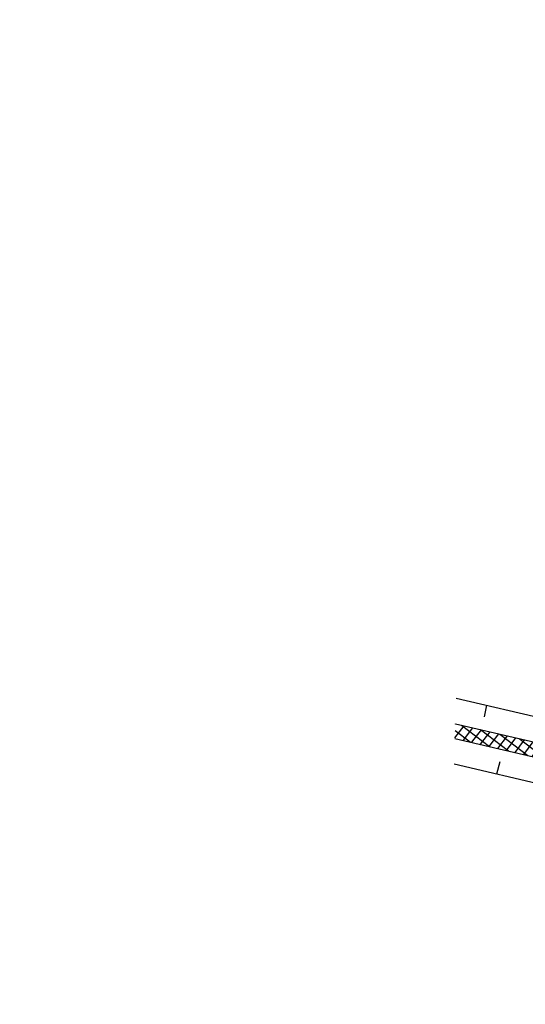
# Model space of a CAD drawing. Extents: x 447827 to 448299, y 438389 to 439851.
# Tile 97 of 116: x 447893 to 447907, y 439657 to 439684. Entities that reach past the tile are written whole.
import ezdxf

# ---------------------------------------------------------------- set-up
doc = ezdxf.new("R2010")
doc.units = 0
doc.header["$LTSCALE"] = 2
doc.header["$MEASUREMENT"] = 0
doc.linetypes.add('AUSGEZOGEN', pattern=[0])
doc.layers.get('0').update_dxf_attribs({"linetype": 'AUSGEZOGEN'})
for name, color, linetype in [('DB-Wegboeschungen', 15, 'CONTINUOUS'), ('DB-Wege', 15, 'CONTINUOUS'), ('FBRTOP', 250, 'AUSGEZOGEN')]:
    doc.layers.add(name, color=color, linetype=linetype)

# ---------------------------------------------------------------- blocks, each defined once
blk = doc.blocks.new('*X389')
at = {"color": 0, "linetype": 'ByBlock'}
for p, q in [((55769.02435374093, -149786.9169371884), (56004.53191296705, -149551.4093779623)), ((56210.03861828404, -149760.2657692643), (55898.12627798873, -149448.353428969)), ((56295.88336350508, -149527.9124629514), (56288.82203460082, -149520.8511340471)), ((57113.28944062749, -150351.8401595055), (57906.40752102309, -149558.7220791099)), ((57621.16785174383, -150162.1597999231), (58388.53415894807, -149394.7934927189)), ((58218.06236162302, -149859.1012033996), (57913.98974341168, -149555.0285851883)), ((58464.66073763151, -149787.5015278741), (58139.4558671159, -149462.2966573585)), ((58256.43942810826, -149845.0862750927), (58746.24002825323, -149355.2856749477)), ((58750.63861672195, -149755.2813554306), (58389.87857563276, -149394.5213143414)), ((58659.8490554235, -149759.8746993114), (58849.85530454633, -149569.8684501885)), ((58849.85530454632, -149536.2999917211), (58671.7157590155, -149358.1604461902)), ((55572.90256393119, -150301.2367785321), (56264.85407084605, -149609.2852716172)), ((56532.28633858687, -150400.7115411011), (55810.28574522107, -149678.7109477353)), ((57793.23508452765, -150070.6700293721), (57497.46879171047, -149774.9037365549)), ((58000.97556386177, -149960.2124571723), (57705.20927104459, -149664.4461643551)), ((55376.78077412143, -150815.5566198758), (56257.52507428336, -149934.8123197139)), ((55944.52123243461, -150449.3425380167), (55634.60467968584, -150139.4259852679)), ((56162.49668470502, -150349.1199387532), (55722.44521245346, -149909.0684665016)), ((56161.748290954, -150348.7871545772), (56509.82390443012, -150000.7115411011)), ((56428.02195596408, -150400.7115411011), (56836.2877999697, -149992.4456970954)), ((56843.29455724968, -150393.5217082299), (56450.48439012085, -150000.7115411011)), ((56747.57904678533, -150399.3525018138), (57255.80246601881, -149891.1290825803)), ((57118.60605104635, -150350.6351504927), (56766.02576908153, -149998.0548685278)), ((57364.02549284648, -150277.8565407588), (57043.57862658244, -149957.4096744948)), ((57585.31690715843, -150180.9499035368), (57284.12494417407, -149879.7579405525)), ((55856.68069966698, -150679.700056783), (55546.76414691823, -150369.7835040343)), ((55180.65898431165, -151329.8764612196), (55872.61049122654, -150637.9249543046)), ((55768.84016689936, -150910.0575755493), (55458.92361415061, -150600.1410228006)), ((55680.99963413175, -151140.4150943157), (55371.08308138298, -150830.4985415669)), ((54984.53719450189, -151844.1963025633), (55676.48870141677, -151152.2447956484)), ((55593.15910136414, -151370.772613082), (55283.24254861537, -151060.8560603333)), ((55417.4780358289, -151831.4876506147), (55107.56148308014, -151521.5710978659)), ((55505.31856859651, -151601.1301318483), (55195.40201584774, -151291.2135790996)), ((54788.41540469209, -152358.516143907), (55480.36691160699, -151666.5646369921)), ((55329.63750306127, -152061.845169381), (55019.72095031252, -151751.9286166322)), ((55241.79697029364, -152292.2026881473), (54931.88041754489, -151982.2861353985)), ((54592.29361488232, -152872.8359852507), (55284.24512179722, -152180.8844783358)), ((55153.95643752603, -152522.5602069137), (54844.03988477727, -152212.6436541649)), ((55066.11590475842, -152752.91772568), (54756.19935200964, -152443.0011729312)), ((54396.17182507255, -153387.1558265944), (55088.12333198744, -152695.2043196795)), ((54978.27537199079, -152983.2752444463), (54668.35881924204, -152673.3586916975)), ((54802.59430645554, -153443.9902819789), (54492.67775370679, -153134.0737292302)), ((54890.43483922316, -153213.6327632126), (54580.51828647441, -152903.7162104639)), ((54200.05003526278, -153901.4756679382), (54892.00154217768, -153209.5241610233)), ((54714.75377368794, -153674.3478007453), (54404.83722093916, -153364.4312479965)), ((54626.91324092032, -153904.7053195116), (54316.99668817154, -153594.7887667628)), ((54531.81546918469, -154127.8055993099), (54229.15615540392, -153825.1462855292)), ((54326.35558821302, -154093.3681665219), (54695.87975236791, -153723.844002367)), ((54149.54440191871, -154063.7325835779), (54141.31562263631, -154055.5038042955))]:
    blk.add_line(p, q, dxfattribs=at)

msp = doc.modelspace()

# ---------------------------------------------------------------- linework, layer by layer
at = {"layer": 'DB-Wegboeschungen', "linetype": 'Continuous'}
for p, q in [((447904.9500592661, 439665.2596800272), (447907.9962000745, 439664.5483939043)), ((447905.7956910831, 439665.0622215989), (447905.7332832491, 439664.7396301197)), ((447904.9278155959, 439664.5460438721), (447908.7839125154, 439663.6456297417)), ((447904.9151049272, 439664.1382517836), (447908.9498540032, 439663.1961216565)), ((447904.892861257, 439663.4246156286), (447908.1723549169, 439662.6588406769)), ((447906.0789408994, 439663.1476612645), (447906.1719874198, 439663.4932550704))]:
    msp.add_line(p, q, dxfattribs=at)
at = {"layer": 'DB-Wege', "linetype": 'Continuous'}
for major_axis, ratio, start_param, end_param in [((1983.312531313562, 269.2092410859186), 0.9999999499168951, -0.06578611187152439, 0.01961240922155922), ((1984.304481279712, 269.3361057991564), 0.999999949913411, -0.06578226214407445, 0.01961789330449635)]:
    msp.add_ellipse((445920.4055435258, 439507.9567992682), major_axis=major_axis, ratio=ratio, start_param=start_param, end_param=end_param, dxfattribs=at)
at = {"layer": 'FBRTOP'}
for points in [[(448034.3723273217, 439384.9262148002, -8.140183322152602e-07), (448050.0871353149, 439286.169052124, -1.628029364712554e-06), (448057.9443273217, 439236.7902148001), (448081.5153094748, 439088.6543269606, 6.47831309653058e-07), (448091.3368142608, 439026.9307968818, -7.94588868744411e-07), (448101.1583190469, 438965.207266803, -1.494842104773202e-06), (448105.086812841, 438940.5178058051, 1.794546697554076e-06), (448109.0153066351, 438915.8283448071, 6.50955592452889e-06), (448110.9798291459, 438903.4832033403, -1.653814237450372e-05)], [(448068.1967788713, 439390.3084984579, -8.237651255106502e-07), (448083.9115905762, 439291.5513000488, -1.647523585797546e-06), (448091.7687788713, 439242.1724984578), (448115.3397964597, 439094.0363879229, 6.478296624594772e-07), (448125.1612917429, 439032.3129175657, -7.945799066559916e-07), (448134.9827870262, 438970.5894472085, -1.494849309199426e-06), (448138.9112931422, 438945.8999087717, 1.794624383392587e-06), (448142.8397992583, 438921.210370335, 6.509566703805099e-06), (448144.8042770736, 438908.8655097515, -1.653710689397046e-05)]]:
    msp.add_lwpolyline(points, format="xyb", dxfattribs=at)

# ---------------------------------------------------------------- block references
at = {"layer": 'DB-Wegboeschungen', "linetype": 'Continuous', "xscale": 0.0009999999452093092, "yscale": 0.000999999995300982, "zscale": 0.001, "rotation": 277.7296829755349}
msp.add_blockref('*X389', (448050.3082438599, 439738.9142406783), dxfattribs=at)

doc.saveas('drawing.dxf')
